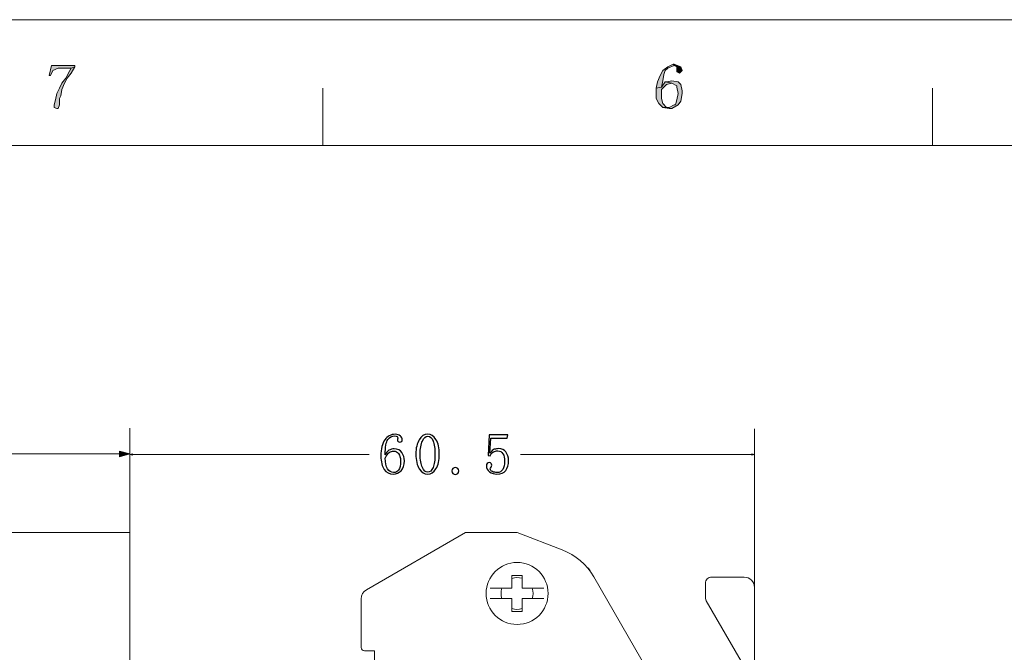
# Model space of a CAD drawing. Header units: centimetres. Extents: x -24.5 to 49.7, y -16.6 to 18.4.
# Tile 182 of 248: x -15 to -5.4, y 12.3 to 18.4. Entities that reach past the tile are written whole.
import ezdxf
from ezdxf.lldxf.tags import DXFTag

# ---------------------------------------------------------------- set-up
doc = ezdxf.new("R2010")
doc.units = ezdxf.units.CM
doc.header["$MEASUREMENT"] = 0
doc.layers.add('layer 1', color=7, linetype='Continuous')
tags = doc.linetypes.add('New Line1', pattern=[0.5, 0.3, -0.2]).pattern_tags.tags
tags[6:7] = [DXFTag(74, 4), DXFTag(75, 0), DXFTag(340, '0'), DXFTag(46, 1.0), DXFTag(50, 0.0), DXFTag(44, 0.0), DXFTag(45, 0.0)]
tags[4:5] = [DXFTag(74, 4), DXFTag(75, 0), DXFTag(340, '0'), DXFTag(46, 1.0), DXFTag(50, 0.0), DXFTag(44, 0.0), DXFTag(45, 0.0)]

msp = doc.modelspace()

# ---------------------------------------------------------------- hatches: boundary and pattern name
at = {"layer": 'layer 1', "true_color": 0xff0000}
h = msp.add_hatch(color=1, dxfattribs=at)
edge = h.paths.add_edge_path()
edge.add_spline(control_points=[(-14.44446, 17.95412), (-14.44446, 17.95412), (-14.66973, 17.95412), (-14.66973, 17.95412), (-14.66973, 17.95412), (-14.69476, 17.85591), (-14.69476, 17.85591), (-14.69476, 17.85591), (-14.68225, 17.85591), (-14.68225, 17.85591), (-14.68225, 17.85591), (-14.65722, 17.90502), (-14.65722, 17.90502), (-14.65722, 17.90502), (-14.60716, 17.92957), (-14.60716, 17.92957), (-14.60716, 17.92957), (-14.48201, 17.92957), (-14.48201, 17.92957), (-14.48201, 17.92957), (-14.44446, 17.94185), (-14.44446, 17.94185), (-14.44446, 17.94185), (-14.44446, 17.95412), (-14.44446, 17.95412)], knot_values=[0, 0, 0, 0, 0.125, 0.125, 0.125, 0.25, 0.25, 0.25, 0.375, 0.375, 0.375, 0.5, 0.5, 0.5, 0.625, 0.625, 0.625, 0.75, 0.75, 0.75, 0.875, 0.875, 0.875, 1, 1, 1, 1], degree=3, periodic=1)
h = msp.add_hatch(color=1, dxfattribs=at)
edge = h.paths.add_edge_path()
edge.add_spline(control_points=[(-14.44446, 17.94185), (-14.44446, 17.94185), (-14.48201, 17.92957), (-14.48201, 17.92957), (-14.48201, 17.92957), (-14.49452, 17.90502), (-14.49452, 17.90502), (-14.49452, 17.90502), (-14.53207, 17.83135), (-14.53207, 17.83135), (-14.53207, 17.83135), (-14.56961, 17.78224), (-14.56961, 17.78224), (-14.56961, 17.78224), (-14.59464, 17.73314), (-14.59464, 17.73314), (-14.59464, 17.73314), (-14.61967, 17.68403), (-14.61967, 17.68403), (-14.61967, 17.68403), (-14.63219, 17.62264), (-14.63219, 17.62264), (-14.63219, 17.62264), (-14.6447, 17.57353), (-14.6447, 17.57353), (-14.6447, 17.57353), (-14.6447, 17.54898), (-14.6447, 17.54898), (-14.6447, 17.54898), (-14.61967, 17.5367), (-14.61967, 17.5367), (-14.61967, 17.5367), (-14.60716, 17.5367), (-14.60716, 17.5367), (-14.60716, 17.5367), (-14.59464, 17.57353), (-14.59464, 17.57353), (-14.59464, 17.57353), (-14.59464, 17.61036), (-14.59464, 17.61036), (-14.59464, 17.61036), (-14.59464, 17.63492), (-14.59464, 17.63492), (-14.59464, 17.63492), (-14.58213, 17.65947), (-14.58213, 17.65947), (-14.58213, 17.65947), (-14.56961, 17.72086), (-14.56961, 17.72086), (-14.56961, 17.72086), (-14.54458, 17.78224), (-14.54458, 17.78224), (-14.54458, 17.78224), (-14.51955, 17.83135), (-14.51955, 17.83135), (-14.51955, 17.83135), (-14.48201, 17.88046), (-14.48201, 17.88046), (-14.48201, 17.88046), (-14.44446, 17.94185), (-14.44446, 17.94185)], knot_values=[0, 0, 0, 0, 0.05, 0.05, 0.05, 0.1, 0.1, 0.1, 0.15, 0.15, 0.15, 0.2, 0.2, 0.2, 0.25, 0.25, 0.25, 0.3, 0.3, 0.3, 0.35, 0.35, 0.35, 0.4, 0.4, 0.4, 0.45, 0.45, 0.45, 0.5, 0.5, 0.5, 0.55, 0.55, 0.55, 0.6, 0.6, 0.6, 0.65, 0.65, 0.65, 0.7, 0.7, 0.7, 0.75, 0.75, 0.75, 0.8, 0.8, 0.8, 0.85, 0.85, 0.85, 0.9, 0.9, 0.9, 0.95, 0.95, 0.95, 1, 1, 1, 1], degree=3, periodic=1)
h = msp.add_hatch(color=1, dxfattribs=at)
edge = h.paths.add_edge_path()
edge.add_spline(control_points=[(-8.65046, 17.9664), (-8.65046, 17.9664), (-8.70052, 17.94185), (-8.70052, 17.94185), (-8.70052, 17.94185), (-8.75058, 17.90502), (-8.75058, 17.90502), (-8.75058, 17.90502), (-8.77561, 17.85591), (-8.77561, 17.85591), (-8.77561, 17.85591), (-8.80064, 17.79452), (-8.80064, 17.79452), (-8.80064, 17.79452), (-8.81315, 17.73314), (-8.81315, 17.73314), (-8.81315, 17.73314), (-8.76309, 17.74541), (-8.76309, 17.74541), (-8.76309, 17.74541), (-8.75058, 17.8068), (-8.75058, 17.8068), (-8.75058, 17.8068), (-8.73806, 17.86818), (-8.73806, 17.86818), (-8.73806, 17.86818), (-8.72555, 17.90502), (-8.72555, 17.90502), (-8.72555, 17.90502), (-8.70052, 17.92957), (-8.70052, 17.92957), (-8.70052, 17.92957), (-8.63794, 17.95412), (-8.63794, 17.95412), (-8.63794, 17.95412), (-8.65046, 17.9664), (-8.65046, 17.9664)], knot_values=[0, 0, 0, 0, 0.0833333, 0.0833333, 0.0833333, 0.1666667, 0.1666667, 0.1666667, 0.25, 0.25, 0.25, 0.3333333, 0.3333333, 0.3333333, 0.4166667, 0.4166667, 0.4166667, 0.5, 0.5, 0.5, 0.5833333, 0.5833333, 0.5833333, 0.6666667, 0.6666667, 0.6666667, 0.75, 0.75, 0.75, 0.8333333, 0.8333333, 0.8333333, 0.9166667, 0.9166667, 0.9166667, 1, 1, 1, 1], degree=3, periodic=1)
h = msp.add_hatch(color=1, dxfattribs=at)
edge = h.paths.add_edge_path()
edge.add_spline(control_points=[(-8.63794, 17.9664), (-8.63794, 17.9664), (-8.65046, 17.9664), (-8.65046, 17.9664), (-8.65046, 17.9664), (-8.63794, 17.95412), (-8.63794, 17.95412), (-8.63794, 17.95412), (-8.61291, 17.94185), (-8.61291, 17.94185), (-8.61291, 17.94185), (-8.61291, 17.92957), (-8.61291, 17.92957), (-8.61291, 17.92957), (-8.61291, 17.91729), (-8.61291, 17.91729), (-8.61291, 17.91729), (-8.61291, 17.90502), (-8.61291, 17.90502), (-8.61291, 17.90502), (-8.61291, 17.89274), (-8.61291, 17.89274), (-8.61291, 17.89274), (-8.58788, 17.88046), (-8.58788, 17.88046), (-8.58788, 17.88046), (-8.57537, 17.89274), (-8.57537, 17.89274), (-8.57537, 17.89274), (-8.56285, 17.90502), (-8.56285, 17.90502), (-8.56285, 17.90502), (-8.57537, 17.94185), (-8.57537, 17.94185), (-8.57537, 17.94185), (-8.57537, 17.94185), (-8.57537, 17.94185), (-8.57537, 17.94185), (-8.63794, 17.9664), (-8.63794, 17.9664)], knot_values=[0, 0, 0, 0, 0.0769231, 0.0769231, 0.0769231, 0.1538462, 0.1538462, 0.1538462, 0.2307692, 0.2307692, 0.2307692, 0.3076923, 0.3076923, 0.3076923, 0.3846154, 0.3846154, 0.3846154, 0.4615385, 0.4615385, 0.4615385, 0.5384615, 0.5384615, 0.5384615, 0.6153846, 0.6153846, 0.6153846, 0.6923077, 0.6923077, 0.6923077, 0.7692308, 0.7692308, 0.7692308, 0.8461538, 0.8461538, 0.8461538, 0.9230769, 0.9230769, 0.9230769, 1, 1, 1, 1], degree=3, periodic=1)
h = msp.add_hatch(color=1, dxfattribs=at)
edge = h.paths.add_edge_path()
edge.add_spline(control_points=[(-8.72555, 17.79452), (-8.72555, 17.79452), (-8.76309, 17.74541), (-8.76309, 17.74541), (-8.76309, 17.74541), (-8.81315, 17.73314), (-8.81315, 17.73314), (-8.81315, 17.73314), (-8.81315, 17.6963), (-8.81315, 17.6963), (-8.81315, 17.6963), (-8.81315, 17.63492), (-8.81315, 17.63492), (-8.81315, 17.63492), (-8.78812, 17.58581), (-8.78812, 17.58581), (-8.78812, 17.58581), (-8.75058, 17.54898), (-8.75058, 17.54898), (-8.75058, 17.54898), (-8.688, 17.54898), (-8.688, 17.54898), (-8.688, 17.54898), (-8.71303, 17.54898), (-8.71303, 17.54898), (-8.71303, 17.54898), (-8.75058, 17.58581), (-8.75058, 17.58581), (-8.75058, 17.58581), (-8.76309, 17.63492), (-8.76309, 17.63492), (-8.76309, 17.63492), (-8.76309, 17.70858), (-8.76309, 17.70858), (-8.76309, 17.70858), (-8.76309, 17.72086), (-8.76309, 17.72086), (-8.76309, 17.72086), (-8.71303, 17.76997), (-8.71303, 17.76997), (-8.71303, 17.76997), (-8.66297, 17.78224), (-8.66297, 17.78224), (-8.66297, 17.78224), (-8.72555, 17.79452), (-8.72555, 17.79452)], knot_values=[0, 0, 0, 0, 0.0666667, 0.0666667, 0.0666667, 0.1333333, 0.1333333, 0.1333333, 0.2, 0.2, 0.2, 0.2666667, 0.2666667, 0.2666667, 0.3333333, 0.3333333, 0.3333333, 0.4, 0.4, 0.4, 0.4666667, 0.4666667, 0.4666667, 0.5333333, 0.5333333, 0.5333333, 0.6, 0.6, 0.6, 0.6666667, 0.6666667, 0.6666667, 0.7333333, 0.7333333, 0.7333333, 0.8, 0.8, 0.8, 0.8666667, 0.8666667, 0.8666667, 0.9333333, 0.9333333, 0.9333333, 1, 1, 1, 1], degree=3, periodic=1)
h = msp.add_hatch(color=1, dxfattribs=at)
edge = h.paths.add_edge_path()
edge.add_spline(control_points=[(-8.66297, 17.8068), (-8.66297, 17.8068), (-8.71303, 17.79452), (-8.71303, 17.79452), (-8.71303, 17.79452), (-8.72555, 17.79452), (-8.72555, 17.79452), (-8.72555, 17.79452), (-8.66297, 17.78224), (-8.66297, 17.78224), (-8.66297, 17.78224), (-8.61291, 17.75769), (-8.61291, 17.75769), (-8.61291, 17.75769), (-8.61291, 17.74541), (-8.61291, 17.74541), (-8.61291, 17.74541), (-8.6004, 17.68403), (-8.6004, 17.68403), (-8.6004, 17.68403), (-8.61291, 17.62264), (-8.61291, 17.62264), (-8.61291, 17.62264), (-8.62543, 17.57353), (-8.62543, 17.57353), (-8.62543, 17.57353), (-8.63794, 17.57353), (-8.63794, 17.57353), (-8.63794, 17.57353), (-8.688, 17.54898), (-8.688, 17.54898), (-8.688, 17.54898), (-8.75058, 17.54898), (-8.75058, 17.54898), (-8.75058, 17.54898), (-8.688, 17.5367), (-8.688, 17.5367), (-8.688, 17.5367), (-8.66297, 17.5367), (-8.66297, 17.5367), (-8.66297, 17.5367), (-8.6004, 17.57353), (-8.6004, 17.57353), (-8.6004, 17.57353), (-8.57537, 17.61036), (-8.57537, 17.61036), (-8.57537, 17.61036), (-8.56285, 17.68403), (-8.56285, 17.68403), (-8.56285, 17.68403), (-8.56285, 17.70858), (-8.56285, 17.70858), (-8.56285, 17.70858), (-8.57537, 17.76997), (-8.57537, 17.76997), (-8.57537, 17.76997), (-8.6004, 17.79452), (-8.6004, 17.79452), (-8.6004, 17.79452), (-8.66297, 17.8068), (-8.66297, 17.8068)], knot_values=[0, 0, 0, 0, 0.05, 0.05, 0.05, 0.1, 0.1, 0.1, 0.15, 0.15, 0.15, 0.2, 0.2, 0.2, 0.25, 0.25, 0.25, 0.3, 0.3, 0.3, 0.35, 0.35, 0.35, 0.4, 0.4, 0.4, 0.45, 0.45, 0.45, 0.5, 0.5, 0.5, 0.55, 0.55, 0.55, 0.6, 0.6, 0.6, 0.65, 0.65, 0.65, 0.7, 0.7, 0.7, 0.75, 0.75, 0.75, 0.8, 0.8, 0.8, 0.85, 0.85, 0.85, 0.9, 0.9, 0.9, 0.95, 0.95, 0.95, 1, 1, 1, 1], degree=3, periodic=1)
at = {"layer": 'layer 1', "true_color": 0x332c2b}
h = msp.add_hatch(color=250, dxfattribs=at)
edge = h.paths.add_edge_path()
edge.add_spline(control_points=[(-14.01325, 14.16394), (-14.01325, 14.16394), (-13.91166, 14.19117), (-13.91166, 14.19117), (-13.91166, 14.19117), (-14.01325, 14.21839), (-14.01325, 14.21839), (-14.01325, 14.21839), (-14.01325, 14.16394), (-14.01325, 14.16394)], knot_values=[0, 0, 0, 0, 0.3333333, 0.3333333, 0.3333333, 0.6666667, 0.6666667, 0.6666667, 1, 1, 1, 1], degree=3, periodic=1)
at = {"layer": 'layer 1', "true_color": 0x000000}
h = msp.add_hatch(color=18, dxfattribs=at)
edge = h.paths.add_edge_path()
edge.add_spline(control_points=[(-13.88499, 14.17822), (-13.88499, 14.17822), (-13.91166, 14.18537), (-13.91166, 14.18537), (-13.91166, 14.18537), (-13.88499, 14.19251), (-13.88499, 14.19251), (-13.88499, 14.19251), (-13.88499, 14.17822), (-13.88499, 14.17822)], knot_values=[0, 0, 0, 0, 0.3333333, 0.3333333, 0.3333333, 0.6666667, 0.6666667, 0.6666667, 1, 1, 1, 1], degree=3, periodic=1)
h = msp.add_hatch(color=18, dxfattribs=at)
edge = h.paths.add_edge_path()
edge.add_spline(control_points=[(-7.88751, 14.17822), (-7.88751, 14.17822), (-7.86085, 14.18537), (-7.86085, 14.18537), (-7.86085, 14.18537), (-7.88751, 14.19251), (-7.88751, 14.19251), (-7.88751, 14.19251), (-7.88751, 14.17822), (-7.88751, 14.17822)], knot_values=[0, 0, 0, 0, 0.3333333, 0.3333333, 0.3333333, 0.6666667, 0.6666667, 0.6666667, 1, 1, 1, 1], degree=3, periodic=1)

# ---------------------------------------------------------------- linework, layer by layer
at = {"layer": 'layer 1', "color": 250, "linetype": 'New Line1', "lineweight": 20}
msp.add_lwpolyline([(-18.91166, 0.90546), (-13.91166, 0.90546), (-13.91166, 13.42906), (-18.91166, 13.42906), (-18.91166, 0.90546)], close=True, dxfattribs=at)
at = {"layer": 'layer 1', "color": 1, "lineweight": 0}
msp.add_open_spline([(24.98821, 18.39808), (24.98821, 18.39808), (24.98821, -16.60193), (24.98821, -16.60193), (24.98821, -16.60193), (-24.51772, -16.60193), (-24.51772, -16.60193), (-24.51772, -16.60193), (-24.51772, 18.39808), (-24.51772, 18.39808), (-24.51772, 18.39808), (24.98821, 18.39808), (24.98821, 18.39808)], degree=3, knots=[0, 0, 0, 0, 0.25, 0.25, 0.25, 0.5, 0.5, 0.5, 0.75, 0.75, 0.75, 1, 1, 1, 1], dxfattribs=at)
at = {"layer": 'layer 1', "lineweight": 0}
for points, knots in [([(-14.44446, 17.95412), (-14.44446, 17.95412), (-14.66973, 17.95412), (-14.66973, 17.95412), (-14.66973, 17.95412), (-14.69476, 17.85591), (-14.69476, 17.85591), (-14.69476, 17.85591), (-14.68225, 17.85591), (-14.68225, 17.85591), (-14.68225, 17.85591), (-14.65722, 17.90502), (-14.65722, 17.90502), (-14.65722, 17.90502), (-14.60716, 17.92957), (-14.60716, 17.92957), (-14.60716, 17.92957), (-14.48201, 17.92957), (-14.48201, 17.92957), (-14.48201, 17.92957), (-14.44446, 17.94185), (-14.44446, 17.94185), (-14.44446, 17.94185), (-14.44446, 17.95412), (-14.44446, 17.95412)], [0, 0, 0, 0, 0.125, 0.125, 0.125, 0.25, 0.25, 0.25, 0.375, 0.375, 0.375, 0.5, 0.5, 0.5, 0.625, 0.625, 0.625, 0.75, 0.75, 0.75, 0.875, 0.875, 0.875, 1, 1, 1, 1]), ([(-14.44446, 17.94185), (-14.44446, 17.94185), (-14.48201, 17.92957), (-14.48201, 17.92957), (-14.48201, 17.92957), (-14.49452, 17.90502), (-14.49452, 17.90502), (-14.49452, 17.90502), (-14.53207, 17.83135), (-14.53207, 17.83135), (-14.53207, 17.83135), (-14.56961, 17.78224), (-14.56961, 17.78224), (-14.56961, 17.78224), (-14.59464, 17.73314), (-14.59464, 17.73314), (-14.59464, 17.73314), (-14.61967, 17.68403), (-14.61967, 17.68403), (-14.61967, 17.68403), (-14.63219, 17.62264), (-14.63219, 17.62264), (-14.63219, 17.62264), (-14.6447, 17.57353), (-14.6447, 17.57353), (-14.6447, 17.57353), (-14.6447, 17.54898), (-14.6447, 17.54898), (-14.6447, 17.54898), (-14.61967, 17.5367), (-14.61967, 17.5367), (-14.61967, 17.5367), (-14.60716, 17.5367), (-14.60716, 17.5367), (-14.60716, 17.5367), (-14.59464, 17.57353), (-14.59464, 17.57353), (-14.59464, 17.57353), (-14.59464, 17.61036), (-14.59464, 17.61036), (-14.59464, 17.61036), (-14.59464, 17.63492), (-14.59464, 17.63492), (-14.59464, 17.63492), (-14.58213, 17.65947), (-14.58213, 17.65947), (-14.58213, 17.65947), (-14.56961, 17.72086), (-14.56961, 17.72086), (-14.56961, 17.72086), (-14.54458, 17.78224), (-14.54458, 17.78224), (-14.54458, 17.78224), (-14.51955, 17.83135), (-14.51955, 17.83135), (-14.51955, 17.83135), (-14.48201, 17.88046), (-14.48201, 17.88046), (-14.48201, 17.88046), (-14.44446, 17.94185), (-14.44446, 17.94185)], [0, 0, 0, 0, 0.05, 0.05, 0.05, 0.1, 0.1, 0.1, 0.15, 0.15, 0.15, 0.2, 0.2, 0.2, 0.25, 0.25, 0.25, 0.3, 0.3, 0.3, 0.35, 0.35, 0.35, 0.4, 0.4, 0.4, 0.45, 0.45, 0.45, 0.5, 0.5, 0.5, 0.55, 0.55, 0.55, 0.6, 0.6, 0.6, 0.65, 0.65, 0.65, 0.7, 0.7, 0.7, 0.75, 0.75, 0.75, 0.8, 0.8, 0.8, 0.85, 0.85, 0.85, 0.9, 0.9, 0.9, 0.95, 0.95, 0.95, 1, 1, 1, 1]), ([(-8.65046, 17.9664), (-8.65046, 17.9664), (-8.70052, 17.94185), (-8.70052, 17.94185), (-8.70052, 17.94185), (-8.75058, 17.90502), (-8.75058, 17.90502), (-8.75058, 17.90502), (-8.77561, 17.85591), (-8.77561, 17.85591), (-8.77561, 17.85591), (-8.80064, 17.79452), (-8.80064, 17.79452), (-8.80064, 17.79452), (-8.81315, 17.73314), (-8.81315, 17.73314), (-8.81315, 17.73314), (-8.76309, 17.74541), (-8.76309, 17.74541), (-8.76309, 17.74541), (-8.75058, 17.8068), (-8.75058, 17.8068), (-8.75058, 17.8068), (-8.73806, 17.86818), (-8.73806, 17.86818), (-8.73806, 17.86818), (-8.72555, 17.90502), (-8.72555, 17.90502), (-8.72555, 17.90502), (-8.70052, 17.92957), (-8.70052, 17.92957), (-8.70052, 17.92957), (-8.63794, 17.95412), (-8.63794, 17.95412), (-8.63794, 17.95412), (-8.65046, 17.9664), (-8.65046, 17.9664)], [0, 0, 0, 0, 0.0833333, 0.0833333, 0.0833333, 0.1666667, 0.1666667, 0.1666667, 0.25, 0.25, 0.25, 0.3333333, 0.3333333, 0.3333333, 0.4166667, 0.4166667, 0.4166667, 0.5, 0.5, 0.5, 0.5833333, 0.5833333, 0.5833333, 0.6666667, 0.6666667, 0.6666667, 0.75, 0.75, 0.75, 0.8333333, 0.8333333, 0.8333333, 0.9166667, 0.9166667, 0.9166667, 1, 1, 1, 1]), ([(-8.63794, 17.9664), (-8.63794, 17.9664), (-8.65046, 17.9664), (-8.65046, 17.9664), (-8.65046, 17.9664), (-8.63794, 17.95412), (-8.63794, 17.95412), (-8.63794, 17.95412), (-8.61291, 17.94185), (-8.61291, 17.94185), (-8.61291, 17.94185), (-8.61291, 17.92957), (-8.61291, 17.92957), (-8.61291, 17.92957), (-8.61291, 17.91729), (-8.61291, 17.91729), (-8.61291, 17.91729), (-8.61291, 17.90502), (-8.61291, 17.90502), (-8.61291, 17.90502), (-8.61291, 17.89274), (-8.61291, 17.89274), (-8.61291, 17.89274), (-8.58788, 17.88046), (-8.58788, 17.88046), (-8.58788, 17.88046), (-8.57537, 17.89274), (-8.57537, 17.89274), (-8.57537, 17.89274), (-8.56285, 17.90502), (-8.56285, 17.90502), (-8.56285, 17.90502), (-8.57537, 17.94185), (-8.57537, 17.94185), (-8.57537, 17.94185), (-8.57537, 17.94185), (-8.57537, 17.94185), (-8.57537, 17.94185), (-8.63794, 17.9664), (-8.63794, 17.9664)], [0, 0, 0, 0, 0.0769231, 0.0769231, 0.0769231, 0.1538462, 0.1538462, 0.1538462, 0.2307692, 0.2307692, 0.2307692, 0.3076923, 0.3076923, 0.3076923, 0.3846154, 0.3846154, 0.3846154, 0.4615385, 0.4615385, 0.4615385, 0.5384615, 0.5384615, 0.5384615, 0.6153846, 0.6153846, 0.6153846, 0.6923077, 0.6923077, 0.6923077, 0.7692308, 0.7692308, 0.7692308, 0.8461538, 0.8461538, 0.8461538, 0.9230769, 0.9230769, 0.9230769, 1, 1, 1, 1]), ([(-8.72555, 17.79452), (-8.72555, 17.79452), (-8.76309, 17.74541), (-8.76309, 17.74541), (-8.76309, 17.74541), (-8.81315, 17.73314), (-8.81315, 17.73314), (-8.81315, 17.73314), (-8.81315, 17.6963), (-8.81315, 17.6963), (-8.81315, 17.6963), (-8.81315, 17.63492), (-8.81315, 17.63492), (-8.81315, 17.63492), (-8.78812, 17.58581), (-8.78812, 17.58581), (-8.78812, 17.58581), (-8.75058, 17.54898), (-8.75058, 17.54898), (-8.75058, 17.54898), (-8.688, 17.54898), (-8.688, 17.54898), (-8.688, 17.54898), (-8.71303, 17.54898), (-8.71303, 17.54898), (-8.71303, 17.54898), (-8.75058, 17.58581), (-8.75058, 17.58581), (-8.75058, 17.58581), (-8.76309, 17.63492), (-8.76309, 17.63492), (-8.76309, 17.63492), (-8.76309, 17.70858), (-8.76309, 17.70858), (-8.76309, 17.70858), (-8.76309, 17.72086), (-8.76309, 17.72086), (-8.76309, 17.72086), (-8.71303, 17.76997), (-8.71303, 17.76997), (-8.71303, 17.76997), (-8.66297, 17.78224), (-8.66297, 17.78224), (-8.66297, 17.78224), (-8.72555, 17.79452), (-8.72555, 17.79452)], [0, 0, 0, 0, 0.0666667, 0.0666667, 0.0666667, 0.1333333, 0.1333333, 0.1333333, 0.2, 0.2, 0.2, 0.2666667, 0.2666667, 0.2666667, 0.3333333, 0.3333333, 0.3333333, 0.4, 0.4, 0.4, 0.4666667, 0.4666667, 0.4666667, 0.5333333, 0.5333333, 0.5333333, 0.6, 0.6, 0.6, 0.6666667, 0.6666667, 0.6666667, 0.7333333, 0.7333333, 0.7333333, 0.8, 0.8, 0.8, 0.8666667, 0.8666667, 0.8666667, 0.9333333, 0.9333333, 0.9333333, 1, 1, 1, 1]), ([(-8.66297, 17.8068), (-8.66297, 17.8068), (-8.71303, 17.79452), (-8.71303, 17.79452), (-8.71303, 17.79452), (-8.72555, 17.79452), (-8.72555, 17.79452), (-8.72555, 17.79452), (-8.66297, 17.78224), (-8.66297, 17.78224), (-8.66297, 17.78224), (-8.61291, 17.75769), (-8.61291, 17.75769), (-8.61291, 17.75769), (-8.61291, 17.74541), (-8.61291, 17.74541), (-8.61291, 17.74541), (-8.6004, 17.68403), (-8.6004, 17.68403), (-8.6004, 17.68403), (-8.61291, 17.62264), (-8.61291, 17.62264), (-8.61291, 17.62264), (-8.62543, 17.57353), (-8.62543, 17.57353), (-8.62543, 17.57353), (-8.63794, 17.57353), (-8.63794, 17.57353), (-8.63794, 17.57353), (-8.688, 17.54898), (-8.688, 17.54898), (-8.688, 17.54898), (-8.75058, 17.54898), (-8.75058, 17.54898), (-8.75058, 17.54898), (-8.688, 17.5367), (-8.688, 17.5367), (-8.688, 17.5367), (-8.66297, 17.5367), (-8.66297, 17.5367), (-8.66297, 17.5367), (-8.6004, 17.57353), (-8.6004, 17.57353), (-8.6004, 17.57353), (-8.57537, 17.61036), (-8.57537, 17.61036), (-8.57537, 17.61036), (-8.56285, 17.68403), (-8.56285, 17.68403), (-8.56285, 17.68403), (-8.56285, 17.70858), (-8.56285, 17.70858), (-8.56285, 17.70858), (-8.57537, 17.76997), (-8.57537, 17.76997), (-8.57537, 17.76997), (-8.6004, 17.79452), (-8.6004, 17.79452), (-8.6004, 17.79452), (-8.66297, 17.8068), (-8.66297, 17.8068)], [0, 0, 0, 0, 0.05, 0.05, 0.05, 0.1, 0.1, 0.1, 0.15, 0.15, 0.15, 0.2, 0.2, 0.2, 0.25, 0.25, 0.25, 0.3, 0.3, 0.3, 0.35, 0.35, 0.35, 0.4, 0.4, 0.4, 0.45, 0.45, 0.45, 0.5, 0.5, 0.5, 0.55, 0.55, 0.55, 0.6, 0.6, 0.6, 0.65, 0.65, 0.65, 0.7, 0.7, 0.7, 0.75, 0.75, 0.75, 0.8, 0.8, 0.8, 0.85, 0.85, 0.85, 0.9, 0.9, 0.9, 0.95, 0.95, 0.95, 1, 1, 1, 1]), ([(-13.88499, 14.17822), (-13.88499, 14.17822), (-13.91166, 14.18537), (-13.91166, 14.18537), (-13.91166, 14.18537), (-13.88499, 14.19251), (-13.88499, 14.19251), (-13.88499, 14.19251), (-13.88499, 14.17822), (-13.88499, 14.17822)], [0, 0, 0, 0, 0.3333333, 0.3333333, 0.3333333, 0.6666667, 0.6666667, 0.6666667, 1, 1, 1, 1]), ([(-7.88751, 14.17822), (-7.88751, 14.17822), (-7.86085, 14.18537), (-7.86085, 14.18537), (-7.86085, 14.18537), (-7.88751, 14.19251), (-7.88751, 14.19251), (-7.88751, 14.19251), (-7.88751, 14.17822), (-7.88751, 14.17822)], [0, 0, 0, 0, 0.3333333, 0.3333333, 0.3333333, 0.6666667, 0.6666667, 0.6666667, 1, 1, 1, 1])]:
    msp.add_open_spline(points, degree=3, knots=knots, dxfattribs=at)
at = {"layer": 'layer 1', "color": 1, "lineweight": 0}
for points in [[(-12.0418, 17.73314), (-12.0418, 17.73314), (-12.0418, 17.18066), (-12.0418, 17.18066)], [(-6.13506, 17.73314), (-6.13506, 17.73314), (-6.13506, 17.18066), (-6.13506, 17.18066)]]:
    msp.add_open_spline(points, degree=3, dxfattribs=at)
at = {"layer": 'layer 1', "color": 5, "lineweight": 0}
msp.add_open_spline([(-23.26688, 17.18067), (-23.26688, 17.18067), (-23.26688, -15.60944), (-23.26688, -15.60944), (-23.26688, -15.60944), (23.98644, -15.60944), (23.98644, -15.60944)], degree=3, knots=[0, 0, 0, 0, 0.5, 0.5, 0.5, 1, 1, 1, 1], dxfattribs=at)
msp.add_open_spline([(23.98644, 17.18066), (23.98644, 17.18066), (-23.26688, 17.18066), (-23.26688, 17.18066)], degree=3, dxfattribs=at)
at = {"layer": 'layer 1', "color": 250, "lineweight": 9}
for points in [[(-13.91166, 12.0952), (-13.91166, 12.0952), (-13.91166, 14.44117), (-13.91166, 14.44117)], [(-15.83658, 14.19117), (-15.83658, 14.19117), (-13.91166, 14.19117), (-13.91166, 14.19117)]]:
    msp.add_open_spline(points, degree=3, dxfattribs=at)
at = {"layer": 'layer 1', "lineweight": 0}
for points in [[(-13.91166, 4.69945), (-13.91166, 4.69945), (-13.91166, 14.43537), (-13.91166, 14.43537)], [(-7.86085, 12.89751), (-7.86085, 12.89751), (-7.86085, 14.43537), (-7.86085, 14.43537)], [(-13.91166, 14.18537), (-13.91166, 14.18537), (-11.59455, 14.18537), (-11.59455, 14.18537)], [(-10.1294, 14.18537), (-10.1294, 14.18537), (-7.86085, 14.18537), (-7.86085, 14.18537)]]:
    msp.add_open_spline(points, degree=3, dxfattribs=at)
at = {"layer": 'layer 1'}
for points, knots in [([(-11.40195, 14.2262), (-11.38652, 14.23571), (-11.36997, 14.2405), (-11.35237, 14.2405), (-11.3171, 14.2405), (-11.2917, 14.22874), (-11.27627, 14.20523), (-11.26084, 14.18171), (-11.25313, 14.15527), (-11.25313, 14.12583), (-11.25313, 14.08171), (-11.26376, 14.04906), (-11.28511, 14.02771), (-11.30647, 14.00645), (-11.33102, 13.99573), (-11.35896, 13.99573), (-11.39866, 13.99573), (-11.42876, 14.01078), (-11.44936, 14.04097), (-11.46997, 14.07108), (-11.48022, 14.11482), (-11.48022, 14.17211), (-11.48022, 14.23975), (-11.46771, 14.29159), (-11.44278, 14.32762), (-11.41775, 14.36355), (-11.38398, 14.38161), (-11.34137, 14.38161), (-11.32076, 14.38161), (-11.30421, 14.37569), (-11.2917, 14.36393), (-11.27918, 14.35217), (-11.27298, 14.34192), (-11.27298, 14.33307), (-11.27298, 14.32432), (-11.27486, 14.31764), (-11.27853, 14.31322), (-11.28219, 14.3088), (-11.2884, 14.30664), (-11.29725, 14.30664), (-11.30458, 14.30664), (-11.31013, 14.30852), (-11.3138, 14.31219), (-11.31747, 14.31586), (-11.31926, 14.32131), (-11.31926, 14.32865), (-11.31926, 14.33166), (-11.31888, 14.33458), (-11.31822, 14.33749), (-11.31747, 14.34041), (-11.3171, 14.34342), (-11.3171, 14.34634), (-11.3171, 14.35217), (-11.31926, 14.35697), (-11.32368, 14.36064), (-11.3281, 14.3643), (-11.33619, 14.36619), (-11.34795, 14.36619), (-11.37298, 14.36619), (-11.39424, 14.3548), (-11.41192, 14.33204), (-11.42951, 14.30918), (-11.43836, 14.2596), (-11.43836, 14.18321), (-11.42951, 14.20231), (-11.41738, 14.21661), (-11.40195, 14.2262)], [0, 0, 0, 0, 0.0454545, 0.0454545, 0.0454545, 0.0909091, 0.0909091, 0.0909091, 0.1363636, 0.1363636, 0.1363636, 0.1818182, 0.1818182, 0.1818182, 0.2272727, 0.2272727, 0.2272727, 0.2727273, 0.2727273, 0.2727273, 0.3181818, 0.3181818, 0.3181818, 0.3636364, 0.3636364, 0.3636364, 0.4090909, 0.4090909, 0.4090909, 0.4545455, 0.4545455, 0.4545455, 0.5, 0.5, 0.5, 0.5454545, 0.5454545, 0.5454545, 0.5909091, 0.5909091, 0.5909091, 0.6363636, 0.6363636, 0.6363636, 0.6818182, 0.6818182, 0.6818182, 0.7272727, 0.7272727, 0.7272727, 0.7727273, 0.7727273, 0.7727273, 0.8181818, 0.8181818, 0.8181818, 0.8636364, 0.8636364, 0.8636364, 0.9090909, 0.9090909, 0.9090909, 0.9545455, 0.9545455, 0.9545455, 1, 1, 1, 1]), ([(-10.94645, 14.04756), (-10.96781, 14.01303), (-10.99462, 13.99573), (-11.02688, 13.99573), (-11.05924, 13.99573), (-11.08643, 14.01266), (-11.10854, 14.04643), (-11.13055, 14.0803), (-11.14156, 14.12809), (-11.14156, 14.1898), (-11.14156, 14.24709), (-11.13093, 14.29337), (-11.10957, 14.32865), (-11.08831, 14.36393), (-11.06075, 14.38161), (-11.02688, 14.38161), (-10.99462, 14.38161), (-10.96781, 14.36468), (-10.94645, 14.33091), (-10.9251, 14.29704), (-10.91447, 14.25001), (-10.91447, 14.1898), (-10.91447, 14.1295), (-10.9251, 14.08208), (-10.94645, 14.04756)], [0, 0, 0, 0, 0.125, 0.125, 0.125, 0.25, 0.25, 0.25, 0.375, 0.375, 0.375, 0.5, 0.5, 0.5, 0.625, 0.625, 0.625, 0.75, 0.75, 0.75, 0.875, 0.875, 0.875, 1, 1, 1, 1]), ([(-10.97401, 14.31652), (-10.98577, 14.34812), (-11.00337, 14.36393), (-11.02688, 14.36393), (-11.04749, 14.36393), (-11.0648, 14.34812), (-11.07872, 14.31652), (-11.09274, 14.285), (-11.0997, 14.24267), (-11.0997, 14.1898), (-11.0997, 14.13392), (-11.09274, 14.09055), (-11.07872, 14.0597), (-11.0648, 14.02884), (-11.04749, 14.01341), (-11.02688, 14.01341), (-11.00487, 14.01341), (-10.98756, 14.02884), (-10.97514, 14.0597), (-10.96263, 14.09055), (-10.95633, 14.13392), (-10.95633, 14.1898), (-10.95633, 14.24267), (-10.96226, 14.285), (-10.97401, 14.31652)], [0, 0, 0, 0, 0.125, 0.125, 0.125, 0.25, 0.25, 0.25, 0.375, 0.375, 0.375, 0.5, 0.5, 0.5, 0.625, 0.625, 0.625, 0.75, 0.75, 0.75, 0.875, 0.875, 0.875, 1, 1, 1, 1]), ([(-10.38155, 14.23608), (-10.36763, 14.2405), (-10.35323, 14.24267), (-10.33856, 14.24267), (-10.31062, 14.24267), (-10.28785, 14.23204), (-10.27026, 14.21068), (-10.25257, 14.18942), (-10.24373, 14.16111), (-10.24373, 14.12583), (-10.24373, 14.08613), (-10.25295, 14.05452), (-10.27129, 14.031), (-10.28973, 14.00748), (-10.31796, 13.99573), (-10.35624, 13.99573), (-10.38268, 13.99573), (-10.4062, 14.00344), (-10.4268, 14.01887), (-10.44731, 14.0343), (-10.45765, 14.05311), (-10.45765, 14.07512), (-10.45765, 14.08397), (-10.45511, 14.09168), (-10.44994, 14.09827), (-10.44477, 14.10485), (-10.4378, 14.10824), (-10.42896, 14.10824), (-10.42012, 14.10824), (-10.41429, 14.10523), (-10.41137, 14.09939), (-10.40836, 14.09347), (-10.40695, 14.08839), (-10.40695, 14.08397), (-10.40695, 14.07512), (-10.40911, 14.06816), (-10.41353, 14.06299), (-10.41795, 14.05781), (-10.42012, 14.05236), (-10.42012, 14.04643), (-10.42012, 14.03467), (-10.41316, 14.02592), (-10.39923, 14.02), (-10.38522, 14.01416), (-10.37017, 14.01115), (-10.35399, 14.01115), (-10.33047, 14.01115), (-10.3125, 14.02075), (-10.29999, 14.03985), (-10.28748, 14.05894), (-10.28127, 14.08613), (-10.28127, 14.12141), (-10.28127, 14.15085), (-10.28672, 14.17475), (-10.29782, 14.19309), (-10.30883, 14.21144), (-10.32539, 14.22065), (-10.3474, 14.22065), (-10.36358, 14.22065), (-10.3775, 14.21774), (-10.38926, 14.21181), (-10.40102, 14.20598), (-10.41203, 14.19347), (-10.42238, 14.17437), (-10.42238, 14.17437), (-10.44223, 14.17653), (-10.44223, 14.17653), (-10.44223, 14.17653), (-10.43122, 14.37719), (-10.43122, 14.37719), (-10.43122, 14.37719), (-10.25041, 14.37719), (-10.25041, 14.37719), (-10.25041, 14.37719), (-10.257, 14.34408), (-10.257, 14.34408), (-10.257, 14.34408), (-10.41579, 14.34408), (-10.41579, 14.34408), (-10.41579, 14.34408), (-10.42454, 14.19864), (-10.42454, 14.19864), (-10.40986, 14.21915), (-10.39557, 14.23166), (-10.38155, 14.23608)], [0, 0, 0, 0, 0.0357143, 0.0357143, 0.0357143, 0.0714286, 0.0714286, 0.0714286, 0.1071429, 0.1071429, 0.1071429, 0.1428571, 0.1428571, 0.1428571, 0.1785714, 0.1785714, 0.1785714, 0.2142857, 0.2142857, 0.2142857, 0.25, 0.25, 0.25, 0.2857143, 0.2857143, 0.2857143, 0.3214286, 0.3214286, 0.3214286, 0.3571429, 0.3571429, 0.3571429, 0.3928571, 0.3928571, 0.3928571, 0.4285714, 0.4285714, 0.4285714, 0.4642857, 0.4642857, 0.4642857, 0.5, 0.5, 0.5, 0.5357143, 0.5357143, 0.5357143, 0.5714286, 0.5714286, 0.5714286, 0.6071429, 0.6071429, 0.6071429, 0.6428571, 0.6428571, 0.6428571, 0.6785714, 0.6785714, 0.6785714, 0.7142857, 0.7142857, 0.7142857, 0.75, 0.75, 0.75, 0.7857143, 0.7857143, 0.7857143, 0.8214286, 0.8214286, 0.8214286, 0.8571429, 0.8571429, 0.8571429, 0.8928571, 0.8928571, 0.8928571, 0.9285714, 0.9285714, 0.9285714, 0.9642857, 0.9642857, 0.9642857, 1, 1, 1, 1]), ([(-11.39979, 14.2041), (-11.41371, 14.1946), (-11.4266, 14.17653), (-11.43836, 14.1501), (-11.43836, 14.10598), (-11.43064, 14.07183), (-11.41521, 14.04756), (-11.39979, 14.02329), (-11.38097, 14.01115), (-11.35896, 14.01115), (-11.33695, 14.01115), (-11.32001, 14.01924), (-11.30825, 14.03542), (-11.29649, 14.0516), (-11.29066, 14.08171), (-11.29066, 14.12583), (-11.29066, 14.15527), (-11.29687, 14.17804), (-11.30938, 14.19422), (-11.32189, 14.2104), (-11.33695, 14.21849), (-11.35454, 14.21849), (-11.37072, 14.21849), (-11.38577, 14.21369), (-11.39979, 14.2041)], [0, 0, 0, 0, 0.125, 0.125, 0.125, 0.25, 0.25, 0.25, 0.375, 0.375, 0.375, 0.5, 0.5, 0.5, 0.625, 0.625, 0.625, 0.75, 0.75, 0.75, 0.875, 0.875, 0.875, 1, 1, 1, 1]), ([(-10.73564, 14.0024), (-10.74232, 13.99648), (-10.75003, 13.99356), (-10.75878, 13.99356), (-10.76762, 13.99356), (-10.77534, 13.99648), (-10.78201, 14.0024), (-10.7886, 14.00824), (-10.79189, 14.01633), (-10.79189, 14.02658), (-10.79189, 14.03693), (-10.7886, 14.04502), (-10.78201, 14.05085), (-10.77534, 14.05678), (-10.76762, 14.0597), (-10.75878, 14.0597), (-10.75003, 14.0597), (-10.74232, 14.0564), (-10.73564, 14.04982), (-10.72905, 14.04314), (-10.72576, 14.03542), (-10.72576, 14.02658), (-10.72576, 14.01633), (-10.72905, 14.00824), (-10.73564, 14.0024)], [0, 0, 0, 0, 0.125, 0.125, 0.125, 0.25, 0.25, 0.25, 0.375, 0.375, 0.375, 0.5, 0.5, 0.5, 0.625, 0.625, 0.625, 0.75, 0.75, 0.75, 0.875, 0.875, 0.875, 1, 1, 1, 1])]:
    msp.add_open_spline(points, degree=3, knots=knots, dxfattribs=at)
at = {"layer": 'layer 1', "color": 250, "lineweight": 9}
msp.add_open_spline([(-14.01325, 14.16394), (-14.01325, 14.16394), (-13.91166, 14.19117), (-13.91166, 14.19117), (-13.91166, 14.19117), (-14.01325, 14.21839), (-14.01325, 14.21839), (-14.01325, 14.21839), (-14.01325, 14.16394), (-14.01325, 14.16394)], degree=3, knots=[0, 0, 0, 0, 0.3333333, 0.3333333, 0.3333333, 0.6666667, 0.6666667, 0.6666667, 1, 1, 1, 1], dxfattribs=at)
at = {"layer": 'layer 1', "lineweight": 9}
for points in [[(-11.62067, 12.87525), (-11.62067, 12.87525), (-10.66067, 13.42951), (-10.66067, 13.42951)], [(-10.66067, 13.42951), (-10.66067, 13.42951), (-10.16067, 13.42951), (-10.16067, 13.42951)], [(-10.16067, 13.42951), (-10.16067, 13.42951), (-9.72322, 13.26159), (-9.72322, 13.26159)], [(-9.41842, 13.0011), (-9.48715, 13.12031), (-9.59475, 13.21228), (-9.72322, 13.26159)], [(-9.45299, 13.05951), (-9.46084, 13.07311), (-9.47179, 13.08467), (-9.48494, 13.09326)], [(-10.11164, 12.98655), (-10.14419, 12.99741), (-10.17943, 12.99715), (-10.21182, 12.98582)], [(-10.21167, 13.01451), (-10.21167, 13.01451), (-10.21167, 12.88951), (-10.21167, 12.88951)], [(-10.11167, 13.01451), (-10.11167, 13.01451), (-10.21167, 13.01451), (-10.21167, 13.01451)], [(-10.11167, 12.88951), (-10.11167, 12.88951), (-10.11167, 13.01451), (-10.11167, 13.01451)], [(-9.41842, 13.0011), (-9.41842, 13.0011), (-8.88718, 12.07954), (-8.88718, 12.07954)], [(-8.27585, 12.99751), (-8.27585, 12.99751), (-7.96085, 12.99751), (-7.96085, 12.99751)], [(-10.21167, 12.88951), (-10.21167, 12.88951), (-10.42158, 12.88951), (-10.42158, 12.88951)], [(-10.30735, 12.8896), (-10.31845, 12.85711), (-10.31844, 12.82185), (-10.30733, 12.78936)], [(-9.90175, 12.88951), (-9.90175, 12.88951), (-10.11167, 12.88951), (-10.11167, 12.88951)], [(-10.01399, 12.78942), (-10.00289, 12.82191), (-10.0029, 12.85717), (-10.01401, 12.88966)], [(-8.33585, 12.79781), (-8.33585, 12.79781), (-8.33585, 12.93751), (-8.33585, 12.93751)], [(-7.86085, 12.89751), (-7.86085, 12.89751), (-7.86085, 9.11346), (-7.86085, 9.11346)], [(-11.62067, 12.87525), (-11.65161, 12.85739), (-11.67067, 12.82438), (-11.67067, 12.78865)], [(-11.67067, 12.31451), (-11.67067, 12.31451), (-11.67067, 12.78865), (-11.67067, 12.78865)], [(-10.42158, 12.78951), (-10.42158, 12.78951), (-10.21167, 12.78951), (-10.21167, 12.78951)], [(-10.21167, 12.78951), (-10.21167, 12.78951), (-10.21167, 12.66451), (-10.21167, 12.66451)], [(-10.11167, 12.66451), (-10.11167, 12.66451), (-10.11167, 12.78951), (-10.11167, 12.78951)], [(-10.11167, 12.78951), (-10.11167, 12.78951), (-9.90175, 12.78951), (-9.90175, 12.78951)], [(-8.33585, 12.79781), (-8.33585, 12.78728), (-8.33308, 12.77693), (-8.32781, 12.76781)], [(-10.21181, 12.69319), (-10.17941, 12.68187), (-10.14418, 12.68162), (-10.11163, 12.69247)], [(-7.99085, 12.18418), (-7.99085, 12.18418), (-8.32781, 12.76781), (-8.32781, 12.76781)], [(-10.21167, 12.66451), (-10.21167, 12.66451), (-10.11167, 12.66451), (-10.11167, 12.66451)], [(-11.54067, 12.28451), (-11.54067, 12.28451), (-11.64067, 12.28451), (-11.64067, 12.28451)], [(-11.54067, 2.07451), (-11.54067, 2.07451), (-11.54067, 12.28451), (-11.54067, 12.28451)]]:
    msp.add_open_spline(points, degree=3, dxfattribs=at)
for points, knots in [([(-9.86067, 12.83951), (-9.86067, 13.0052), (-9.99498, 13.13951), (-10.16067, 13.13951), (-10.32635, 13.13951), (-10.46067, 13.0052), (-10.46067, 12.83951), (-10.46067, 12.67383), (-10.32635, 12.53951), (-10.16067, 12.53951), (-9.99498, 12.53951), (-9.86067, 12.67382), (-9.86067, 12.83951)], [0, 0, 0, 0, 0.25, 0.25, 0.25, 0.5, 0.5, 0.5, 0.75, 0.75, 0.75, 1, 1, 1, 1]), ([(-8.27585, 12.99751), (-8.29176, 12.99751), (-8.30702, 12.99119), (-8.31828, 12.97994), (-8.32953, 12.96868), (-8.33585, 12.95342), (-8.33585, 12.93751)], [0, 0, 0, 0, 0.5, 0.5, 0.5, 1, 1, 1, 1]), ([(-7.86085, 12.89751), (-7.86085, 12.92403), (-7.87138, 12.94947), (-7.89014, 12.96822), (-7.90889, 12.98697), (-7.93433, 12.99751), (-7.96085, 12.99751)], [0, 0, 0, 0, 0.5, 0.5, 0.5, 1, 1, 1, 1]), ([(-11.67067, 12.31451), (-11.67067, 12.30655), (-11.66751, 12.29892), (-11.66188, 12.2933), (-11.65625, 12.28767), (-11.64862, 12.28451), (-11.64067, 12.28451)], [0, 0, 0, 0, 0.5, 0.5, 0.5, 1, 1, 1, 1])]:
    msp.add_open_spline(points, degree=3, knots=knots, dxfattribs=at)

doc.saveas('drawing.dxf')
